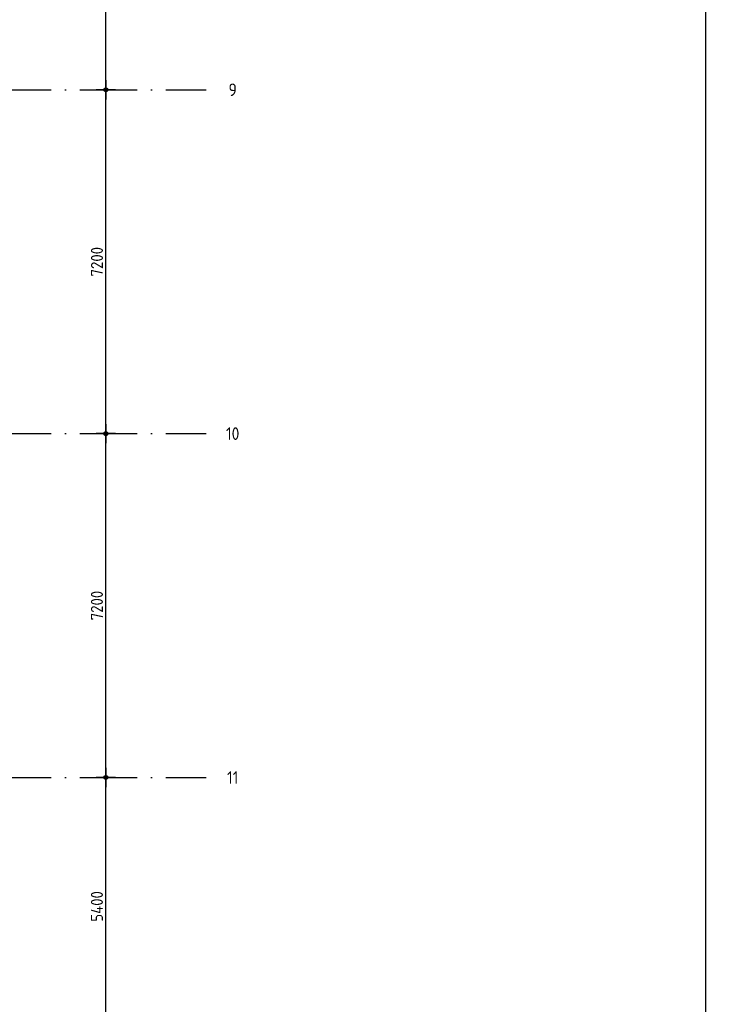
# Model space of a CAD drawing. Header units: millimetres. Extents: x 20872 to 297961, y -293704 to 213007.
# Tile 231 of 242: x 165497 to 180004, y -2470 to 18148. Entities that reach past the tile are written whole.
import ezdxf
from ezdxf.enums import TextEntityAlignment as Align
from ezdxf.xclip import XClip

# ---------------------------------------------------------------- set-up
doc = ezdxf.new("R2010")
doc.units = ezdxf.units.MM
doc.header["$LTSCALE"] = 100
doc.header["$XCLIPFRAME"] = 2
doc.linetypes.add('ACAD_ISO10W100', pattern=[18, 12, -3, 0, -3])
doc.layers.get('Defpoints').update_dxf_attribs({"color": 181})
for name, color, linetype in [('A--L$7--_stramien', 1, 'Continuous'), ('A--T$1A-afwerking', 8, 'Continuous'), ('A--T$7--_stramien', 7, 'Continuous'), ('BURO_lijnen_0.25', 2, 'Continuous'), ('XREFS', 9, 'Continuous')]:
    doc.layers.add(name, color=color, linetype=linetype)
doc.styles.add('BRON standaard', font='isocp.shx')
doc.styles.add('BURO maatvoering', font='isocp.shx')
doc.styles.add('JINX maatvoering', font='isocp.shx')
doc.dimstyles.new('JINX maatvoering 1-100', dxfattribs={"dimscale": 100, "dimtxt": 2.5, "dimasz": 1, "dimexe": 125, "dimexo": 0, "dimtad": 1, "dimdec": 0, "dimzin": 12, "dimdsep": 46, "dimtxsty": 'JINX maatvoering', "dimblk": 'BURO_maatvoeringssymbool_01', "dimcen": 2, "dimse1": 1, "dimse2": 1, "dimclrd": 1, "dimclrt": 7, "dimadec": 0, "dimazin": 0, "dimtfac": 1, "dimtdec": 0, "dimtix": 1, "dimtofl": 0, "dimtmove": 0, "dimatfit": 3, "dimldrblk": 'DOT', "dimfxl": 1, "dimtolj": 1, "dimtzin": 0, "dimarcsym": 0})

# ---------------------------------------------------------------- blocks, each defined once
blk = doc.blocks.new('AL_stramlab_01_P03_BV')
at = {"color": 4, "linetype": 'Continuous', "lineweight": -2, "style": 'BRON standaard'}
blk.add_attdef('LABEL', text='', height=350, dxfattribs=at).set_placement((0, 0), align=Align.MIDDLE_CENTER)
blk = doc.blocks.new('AB2_D_DV_MV_maatvoeringssymbool_01')
at = {"color": 1}
for p, q in [((-2, 0), (2, 0)), ((0, -2), (0, 2))]:
    blk.add_line(p, q, dxfattribs=at)
blk.add_circle((0, 0), 0.4, dxfattribs=at)
blk = doc.blocks.new('*D278')
at = {"color": 1, "lineweight": -2, "transparency": 16777216}
blk.add_line((167303, 22900), (167303, 28100), dxfattribs=at)
at = {"layer": 'Defpoints', "color": 0, "transparency": 16777216}
for p in [(167303, 28200), (169406, 28200), (169405, 22800)]:
    blk.add_point(p, dxfattribs=at)
at = {"color": 1, "lineweight": -2, "transparency": 16777216, "xscale": 100, "yscale": 100, "zscale": 100}
for p, rotation in [((167303, 28200), 90), ((167303, 22800), 270)]:
    blk.add_blockref('AB2_D_DV_MV_maatvoeringssymbool_01', p, dxfattribs=dict(at, rotation=rotation))
at = {"color": 7, "transparency": 16777216, "insert": (167116, 25500), "char_height": 250, "attachment_point": 5, "rotation": 90, "style": 'JINX maatvoering'}
blk.add_mtext('\\A1;5400', dxfattribs=at)
blk = doc.blocks.new('_Dot')
at = {"color": 0, "linetype": 'ByBlock', "lineweight": -2}
blk.add_line((-0.5, 0), (-1, 0), dxfattribs=at)
at = {"color": 0, "linetype": 'ByBlock', "const_width": 0.5}
blk.add_lwpolyline([(-0.25, 0, 1), (0.25, 0, 1)], format="xyb", close=True, dxfattribs=at)
blk = doc.blocks.new('BURO_maatvoeringssymbool_01')
at = {"color": 1}
for p, q in [((-2, 0), (2, 0)), ((0, -2), (0, 2))]:
    blk.add_line(p, q, dxfattribs=at)
blk.add_circle((0, 0), 0.4, dxfattribs=at)
blk = doc.blocks.new('*D279')
at = {"color": 1, "lineweight": -2, "transparency": 16777216}
blk.add_line((167303, 28300), (167303, 35300), dxfattribs=at)
at = {"layer": 'Defpoints', "color": 0, "transparency": 16777216}
for p in [(167303, 35400), (169406, 35400), (169406, 28200)]:
    blk.add_point(p, dxfattribs=at)
at = {"color": 1, "lineweight": -2, "transparency": 16777216, "xscale": 100, "yscale": 100, "zscale": 100}
for p, rotation in [((167303, 35400), 90), ((167303, 28200), 270)]:
    blk.add_blockref('AB2_D_DV_MV_maatvoeringssymbool_01', p, dxfattribs=dict(at, rotation=rotation))
at = {"color": 7, "transparency": 16777216, "insert": (167116, 31800), "char_height": 250, "attachment_point": 5, "rotation": 90, "style": 'JINX maatvoering'}
blk.add_mtext('\\A1;7200', dxfattribs=at)
blk = doc.blocks.new('*D280')
at = {"color": 1, "lineweight": -2, "transparency": 16777216}
blk.add_line((167303, 35500), (167303, 42500), dxfattribs=at)
at = {"layer": 'Defpoints', "color": 0, "transparency": 16777216}
for p in [(167303, 42600), (169406, 42600), (169406, 35400)]:
    blk.add_point(p, dxfattribs=at)
at = {"color": 1, "lineweight": -2, "transparency": 16777216, "xscale": 100, "yscale": 100, "zscale": 100}
for p, rotation in [((167303, 42600), 90), ((167303, 35400), 270)]:
    blk.add_blockref('AB2_D_DV_MV_maatvoeringssymbool_01', p, dxfattribs=dict(at, rotation=rotation))
at = {"color": 7, "transparency": 16777216, "insert": (167116, 39000), "char_height": 250, "attachment_point": 5, "rotation": 90, "style": 'JINX maatvoering'}
blk.add_mtext('\\A1;7200', dxfattribs=at)
blk = doc.blocks.new('*D281')
at = {"color": 1, "lineweight": -2, "transparency": 16777216}
blk.add_line((167303, 42700), (167303, 49700), dxfattribs=at)
at = {"layer": 'Defpoints', "color": 0, "transparency": 16777216}
for p in [(167303, 49800), (169406, 49800), (169406, 42600)]:
    blk.add_point(p, dxfattribs=at)
at = {"color": 1, "lineweight": -2, "transparency": 16777216, "xscale": 100, "yscale": 100, "zscale": 100}
for p, rotation in [((167303, 49800), 90), ((167303, 42600), 270)]:
    blk.add_blockref('AB2_D_DV_MV_maatvoeringssymbool_01', p, dxfattribs=dict(at, rotation=rotation))
at = {"color": 7, "transparency": 16777216, "insert": (167116, 46200), "char_height": 250, "attachment_point": 5, "rotation": 90, "style": 'JINX maatvoering'}
blk.add_mtext('\\A1;7200', dxfattribs=at)
blk = doc.blocks.new('Glasgevel alleen 1e en 2e')
at = {"color": 1}
for points in [[(165114, 97000), (165114, -155), (70596, -155), (34441, 60906)], [(165104, 97000), (165104, -145), (70602, -145), (34450, 60911)]]:
    blk.add_lwpolyline(points, dxfattribs=at)
blk = doc.blocks.new('stramienlijnen_1')
at = {"layer": 'A--L$7--_stramien', "color": 1, "linetype": 'ACAD_ISO10W100', "lineweight": -3}
for p, q in [((164959.5, 42600), (169405.6, 42600)), ((164959.5, 35400), (169405.6, 35400)), ((164959.5, 28200), (169405.6, 28200))]:
    blk.add_line(p, q, dxfattribs=at)
at = {"layer": 'Defpoints'}
blk.add_lwpolyline([(34736.5, 60859.2), (70727.2, 75), (164884.5, 75), (164884.5, 96950), (130834.5, 96950), (130834.5, 22725), (79641, 22725), (51266.3, 70646.6)], dxfattribs=at)
at = {"layer": 'A--T$7--_stramien', "color": 7, "linetype": 'Continuous', "lineweight": -3}
ref = blk.add_blockref('AL_stramlab_01_P03_BV', (169959.5, 42600), dxfattribs=dict(at, xscale=75, yscale=75, zscale=75))
ref.add_attrib('LABEL', '9', dxfattribs={"layer": '0', "color": 4, "linetype": 'Continuous', "lineweight": -2, "height": 262.5, "style": 'BURO maatvoering'}).set_placement((169959.5, 42600), align=Align.MIDDLE_CENTER)
ref = blk.add_blockref('AL_stramlab_01_P03_BV', (169959.5, 35400), dxfattribs=dict(at, xscale=75, yscale=75, zscale=75))
ref.add_attrib('LABEL', '10', dxfattribs={"layer": '0', "color": 4, "linetype": 'Continuous', "lineweight": -2, "height": 262.5, "style": 'BURO maatvoering'}).set_placement((169959.5, 35400), align=Align.MIDDLE_CENTER)
ref = blk.add_blockref('AL_stramlab_01_P03_BV', (169959.5, 28200), dxfattribs=dict(at, xscale=75, yscale=75, zscale=75))
ref.add_attrib('LABEL', '11', dxfattribs={"layer": '0', "color": 4, "linetype": 'Continuous', "lineweight": -2, "height": 262.5, "style": 'BURO maatvoering'}).set_placement((169959.5, 28200), align=Align.MIDDLE_CENTER)
at = {"color": 7}
for base, p1, p2, picture, middle in [((167303.1, 49800), (169405.6, 42600), (169405.6, 49800), '*D281', (167115.6, 46200)), ((167303.1, 42600), (169405.6, 35400), (169405.6, 42600), '*D280', (167115.6, 39000)), ((167303.1, 35400), (169405.6, 28200), (169405.6, 35400), '*D279', (167115.6, 31800)), ((167303.1, 28200), (169405.3, 22800), (169405.6, 28200), '*D278', (167115.6, 25500))]:
    dim = blk.add_linear_dim(base=base, p1=p1, p2=p2, angle=90, dimstyle='JINX maatvoering 1-100', dxfattribs=at)
    dim.commit()
    dim.dimension.update_dxf_attribs({"geometry": picture, "text_midpoint": middle})
blk = doc.blocks.new('1e verdieping bestaand leeg')
at = {"layer": 'A--T$7--_stramien'}
blk.add_blockref('stramienlijnen_1', (0, 0), dxfattribs=at)
blk = doc.blocks.new('2015-11-16 111 tussenverdieping bestaand')
at = {"layer": 'A--T$1A-afwerking'}
blk.add_lwpolyline([(34528, 60913), (51335, 70864), (79685, 22985), (79832, 22901), (129485, 22901), (135915, 12040), (142978, 21914), (130697, 26120), (130675, 97040), (165047, 97015), (165047, 14419), (151364, 19026), (149622, 13150), (163567, 13081), (163475, 1501), (146518, 1360), (146659, 12909), (147031, 12909), (149075, 19828), (145372, 21100), (137265, 9763), (142974, 21), (142974, -73), (70633, -64)], close=True, dxfattribs=at)
at = {"layer": 'A--T$7--_stramien'}
blk.add_blockref('stramienlijnen_1', (0, 0), dxfattribs=at)
at = {"layer": 'BURO_lijnen_0.25'}
blk.add_blockref('Glasgevel alleen 1e en 2e', (0, 0), dxfattribs=at)

msp = doc.modelspace()

# ---------------------------------------------------------------- linework, layer by layer
at = {"layer": 'Defpoints'}
msp.add_lwpolyline([(116766, 56343), (116766, 89763), (179860, 89763), (179860, -12477), (164491, -12477), (116766, 3849)], close=True, dxfattribs=at)

# ---------------------------------------------------------------- block references
at = {"layer": 'XREFS', "color": 32, "true_color": 0xcb7615}
ref = msp.add_blockref('1e verdieping bestaand leeg', (-1, -25920), dxfattribs=at)
XClip(ref).set_block_clipping_path([(116767.0762143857, 82263.1420219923), (116767.0762143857, 115683.1420219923), (179861.0762143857, 115683.1420219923), (179861.0762143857, 13442.9004429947), (164491.5066313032, 13442.9004429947), (116767.0762143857, 29769.3836009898)])
at = {"layer": 'XREFS'}
ref = msp.add_blockref('2015-11-16 111 tussenverdieping bestaand', (14890, 903), dxfattribs=at)
XClip(ref).set_block_clipping_path([(26270.6420343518, 38249.6938797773), (70448.6961398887, 81655.1161930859)])

doc.saveas('drawing.dxf')
